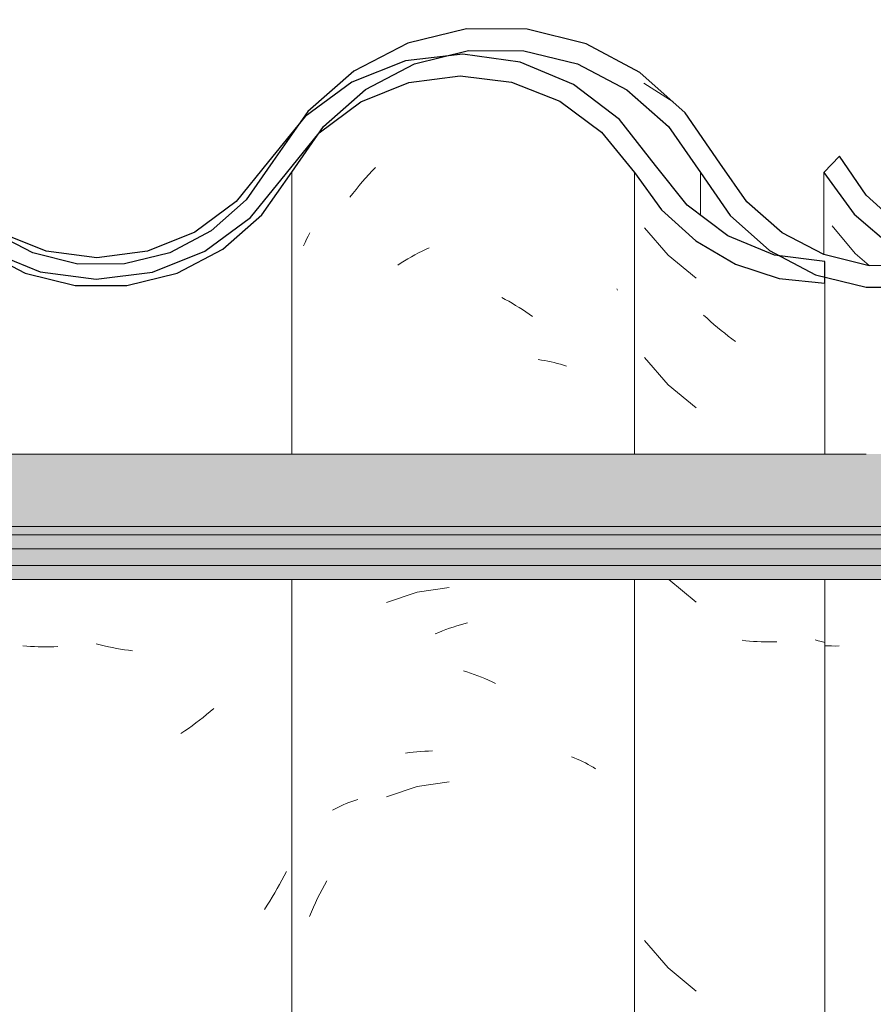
# Model space of a CAD drawing. Header units: metres. Extents: x -28.2 to -1.6, y -1.6 to 5.9.
# Tile 73 of 88: x -15.518 to -15.319, y 3.679 to 3.908. Entities that reach past the tile are written whole.
import ezdxf

# ---------------------------------------------------------------- set-up
doc = ezdxf.new("R2010")
doc.units = ezdxf.units.M
doc.layers.add('A-GLAZ-CWMG', color=7, linetype='Continuous', lineweight=5)
doc.layers.add('A-ROOF', color=7, linetype='Continuous', lineweight=5)
pattern_1 = [(50, (-14.575, 2.812), (0.364365, -0.031877), [0.0381, -0.4191]), (355, (-14.575, 2.812), (-0.070485, 0.382117), [0.03048, -0.33528]), (100.451, (-14.545, 2.81), (0.293886, 0.35023), [0.03238, -0.35618]), (46.184, (-14.575, 2.914), (0.54216, -0.084084), [0.05715, -0.62865]), (96.636, (-14.53, 2.907), (0.474805, 0.49485), [0.04857, -0.53427]), (351.184, (-14.575, 2.914), (0.47481, 0.49485), [0.04572, -0.50292]), (21, (-14.524, 2.888), (0.303226, -0.204528), [0.0381, -0.4191]), (326, (-14.524, 2.888), (0.123607, 0.36838), [0.03048, -0.33528]), (71.451, (-14.499, 2.871), (0.426833, 0.16384), [0.03238, -0.35618]), (37.5, (-14.575, 2.812), (0.0061807, 0.169108), [0.01676, -0.31445, 0.01676, -0.3236, -0.33655]), (37.5, (-14.575, 2.812), (0.0061807, 0.169108), [-0.67158, 0.01676, -0.31979]), (7.5, (-14.575, 2.812), (0.133641, 0.200358), [0.01676, -0.17729, 0.01676, -0.30683, -0.12827]), (7.5, (-14.575, 2.812), (0.133641, 0.200358), [-0.51765, 0.01676, -0.11151]), (327.5, (-14.688, 2.812), (0.2711816, -0.0114606), [0.01676, -0.11024, 0.01676, -0.37948, -0.52578]), (327.5, (-14.688, 2.812), (0.2711816, -0.0114606), [-0.52324, 0.01676, -0.50902]), (317.5, (-14.739, 2.812), (0.296258, 0.05085), [0.01676, -0.14834, 0.01676, -0.24638, -0.37338]), (317.5, (-14.739, 2.812), (0.296258, 0.05085), [-0.42824, 0.01676, -0.35662])]

# ---------------------------------------------------------------- blocks, each defined once
blk = doc.blocks.new('FP_79-CASA 4')
at = {"layer": 'A-GLAZ-CWMG', "color": 9, "true_color": 0xc0c0c0}
for p, q in [((-16.41189, 3.86055), (-16.40652, 3.85408)), ((-16.40652, 3.85408), (-16.40326, 3.85126))]:
    blk.add_line(p, q, dxfattribs=at)
blk = doc.blocks.new('Rectangular Mullion - Telha Fibrocimento - Ondulada-1908998-CASA 4')
at = {"layer": 'A-GLAZ-CWMG', "true_color": 0x808080}
h = blk.add_hatch(dxfattribs=at)
h.set_pattern_fill('FP_4', color=8, style=0, pattern_type=2)
h.set_pattern_definition(pattern_1)
h.paths.add_polyline_path([(-15.64976, 3.84479), (-15.63777, 3.8476), (-15.6268, 3.85325), (-15.6175, 3.86139), (-15.60349, 3.88151), (-15.59446, 3.88956), (-15.58383, 3.89525), (-15.57189, 3.89828), (-15.55888, 3.89817), (-15.54622, 3.89472), (-15.53761, 3.89044), (-15.52835, 3.88268), (-15.51284, 3.86263), (-15.50226, 3.85474), (-15.4887, 3.8496), (-15.47504, 3.84832), (-15.47004, 3.84896), (-15.47004, 3.85399), (-15.47701, 3.85312), (-15.49005, 3.85517), (-15.50004, 3.8593), (-15.50932, 3.86618), (-15.52835, 3.88917), (-15.53459, 3.89446), (-15.54841, 3.90088), (-15.56015, 3.90338), (-15.57218, 3.90331), (-15.58454, 3.90035), (-15.59617, 3.89446), (-15.60615, 3.88602), (-15.6175, 3.86993), (-15.61994, 3.86612), (-15.62911, 3.85783), (-15.63783, 3.85294), (-15.64976, 3.84995), (-15.65929, 3.84966), (-15.67009, 3.852), (-15.68002, 3.85688), (-15.68851, 3.86402), (-15.69508, 3.873), (-15.70307, 3.88597), (-15.71397, 3.89657), (-15.72826, 3.90446), (-15.74362, 3.90826), (-15.75724, 3.90846), (-15.77153, 3.90514), (-15.78499, 3.89818), (-15.79635, 3.88808), (-15.81108, 3.86642), (-15.81921, 3.85911), (-15.82883, 3.85398), (-15.83938, 3.8513), (-15.85094, 3.85141), (-15.86272, 3.8548), (-15.87051, 3.85886), (-15.87871, 3.86609), (-15.89303, 3.88678), (-15.90361, 3.8962), (-15.91807, 3.90331), (-15.93058, 3.90625), (-15.94388, 3.9063), (-15.95785, 3.90284), (-15.97013, 3.89645), (-15.98078, 3.88711), (-15.98893, 3.87548), (-15.98561, 3.87301), (-15.9947, 3.86206), (-16.00499, 3.8551), (-16.00637, 3.85771), (-16.01122, 3.85463), (-16.01292, 3.85426), (-16.01217, 3.85165), (-16.0187, 3.84951), (-16.03001, 3.84808), (-16.0349, 3.84871), (-16.03437, 3.84662), (-16.02289, 3.84663), (-16.01122, 3.84951), (-16.00055, 3.8551), (-15.9915, 3.86308), (-15.97714, 3.88364), (-15.96742, 3.8922), (-15.95598, 3.89818), (-15.94346, 3.90126), (-15.92978, 3.90106), (-15.9161, 3.89713), (-15.90663, 3.89216), (-15.89668, 3.88325), (-15.88132, 3.86176), (-15.87347, 3.85479), (-15.86057, 3.8486), (-15.85026, 3.84624), (-15.83882, 3.84628), (-15.82705, 3.84925), (-15.81634, 3.85498), (-15.80729, 3.86313), (-15.79272, 3.8846), (-15.78253, 3.89375), (-15.77047, 3.90015), (-15.75679, 3.90342), (-15.74168, 3.90289), (-15.73041, 3.90003), (-15.71839, 3.89356), (-15.70825, 3.88435), (-15.69383, 3.86257), (-15.68477, 3.85414), (-15.67397, 3.84816), (-15.66207, 3.84498), (-15.65174, 3.84482)])
h.paths.add_polyline_path([(-16.0349, 3.84662), (-16.0349, 3.84871), (-16.03902, 3.84978), (-16.04234, 3.85233), (-16.04305, 3.84978), (-16.05672, 3.85583), (-16.06584, 3.86262), (-16.05526, 3.85402), (-16.04657, 3.84949), (-16.04305, 3.84862)])
h.paths.add_polyline_path([(-16.17445, 3.8633), (-16.17521, 3.86397), (-16.17409, 3.86502)])
h.paths.add_polyline_path([(-16.2139, 3.84695), (-16.20576, 3.84697), (-16.19413, 3.84984), (-16.1835, 3.85538), (-16.17445, 3.8633), (-16.17261, 3.86663), (-16.16819, 3.87351), (-16.16749, 3.87314), (-16.16632, 3.8748), (-16.16684, 3.87561), (-16.16058, 3.88408), (-16.16008, 3.88363), (-16.14917, 3.8927), (-16.13683, 3.89848), (-16.12669, 3.90094), (-16.11247, 3.90109), (-16.11188, 3.90338), (-16.09922, 3.90035), (-16.0883, 3.89482), (-16.09024, 3.89192), (-16.0898, 3.89153), (-16.08275, 3.88533), (-16.08524, 3.89002), (-16.07998, 3.88802), (-16.07773, 3.88611), (-16.08062, 3.88346), (-16.07325, 3.87295), (-16.06946, 3.87502), (-16.06717, 3.87295), (-16.07692, 3.88685), (-16.08759, 3.89619), (-16.10156, 3.90302), (-16.11394, 3.90594), (-16.12732, 3.90596), (-16.14088, 3.90265), (-16.15328, 3.89619), (-16.16383, 3.88697), (-16.1798, 3.86524), (-16.18743, 3.85897), (-16.19598, 3.85454), (-16.20646, 3.85198), (-16.21772, 3.85209), (-16.22936, 3.85539), (-16.22298, 3.85198), (-16.21253, 3.84926), (-16.21389, 3.84697)])
h.paths.add_polyline_path([(-16.3648, 3.84723), (-16.36362, 3.84723), (-16.35204, 3.85003), (-16.34049, 3.85627), (-16.33236, 3.86325), (-16.31988, 3.88065), (-16.3128, 3.88684), (-16.30222, 3.89172), (-16.29539, 3.8934), (-16.28545, 3.89325), (-16.27577, 3.89056), (-16.26861, 3.88684), (-16.26125, 3.88025), (-16.2491, 3.86313), (-16.24002, 3.85526), (-16.23897, 3.85526), (-16.23963, 3.85587), (-16.23777, 3.85965), (-16.24683, 3.86257), (-16.24249, 3.86402), (-16.24683, 3.86852), (-16.25, 3.87298), (-16.25361, 3.87295), (-16.2622, 3.88521), (-16.27139, 3.89356), (-16.27788, 3.89657), (-16.28603, 3.89842), (-16.29668, 3.89824), (-16.30619, 3.89592), (-16.31555, 3.89106), (-16.32351, 3.88412), (-16.33609, 3.86661), (-16.34572, 3.85887), (-16.35418, 3.85462), (-16.3648, 3.85218), (-16.37456, 3.85218), (-16.38192, 3.84878), (-16.37552, 3.84723), (-16.36927, 3.84723)])
h.paths.add_polyline_path([(-16.38005, 3.84925), (-16.38083, 3.8513), (-16.38472, 3.85003), (-16.38183, 3.84954)])
h.paths.add_polyline_path([(-16.38709, 3.85003), (-16.38623, 3.85286), (-16.38192, 3.85398), (-16.38709, 3.85557), (-16.39765, 3.86193), (-16.40396, 3.86763), (-16.41014, 3.87669), (-16.41382, 3.87295), (-16.40678, 3.86325), (-16.39584, 3.85451), (-16.39182, 3.85245)])
h.paths.add_polyline_path([(-16.03441, 3.85054), (-16.03437, 3.85166), (-16.03799, 3.85255), (-16.0349, 3.85081)])
h.paths.add_polyline_path([(-16.06604, 3.86328), (-16.06259, 3.86641), (-16.06806, 3.86977), (-16.0663, 3.86411)])
at = {"layer": 'A-GLAZ-CWMG', "lineweight": 25}
blk.add_line((-16.41014, 3.87669), (-16.41382, 3.87295), dxfattribs=at)
at = {"layer": 'A-GLAZ-CWMG'}
blk.add_line((-16.41382, 3.85382), (-16.41382, 3.87295), dxfattribs=at)
at = {"layer": 'A-GLAZ-CWMG', "lineweight": 25, "flags": 128}
for points in [[(-16.32964, 3.87548), (-16.33609, 3.86661), (-16.34443, 3.85952), (-16.35418, 3.85462), (-16.3648, 3.85218), (-16.37569, 3.85235), (-16.38623, 3.8551), (-16.39584, 3.86029), (-16.40396, 3.86763), (-16.41014, 3.87669)], [(-16.41382, 3.87295), (-16.40678, 3.86325), (-16.3977, 3.85546), (-16.38709, 3.85003), (-16.37552, 3.84723), (-16.36362, 3.84723), (-16.35204, 3.85003), (-16.34143, 3.85546), (-16.33236, 3.86325), (-16.32532, 3.87295)]]:
    blk.add_lwpolyline(points, dxfattribs=at)
at = {"layer": 'A-GLAZ-CWMG'}
blk.add_blockref('FP_79-CASA 4', (0, 0), dxfattribs=at)
blk = doc.blocks.new('FP_86-CASA 4')
at = {"layer": 'A-GLAZ-CWMG', "color": 9, "true_color": 0xc0c0c0}
for p, q in [((-16.52039, 3.87159), (-16.51963, 3.87244)), ((-16.51963, 3.87244), (-16.51886, 3.87327)), ((-16.51886, 3.87327), (-16.51808, 3.87408)), ((-16.52188, 3.86986), (-16.52114, 3.87073)), ((-16.52114, 3.87073), (-16.52039, 3.87159)), ((-16.52402, 3.86716), (-16.52332, 3.86807)), ((-16.52332, 3.86807), (-16.5226, 3.86898)), ((-16.5226, 3.86898), (-16.52188, 3.86986)), ((-16.51106, 3.73786), (-16.51019, 3.73799)), ((-16.51019, 3.73799), (-16.50932, 3.7381)), ((-16.50932, 3.7381), (-16.50843, 3.73819)), ((-16.50843, 3.73819), (-16.50754, 3.73826)), ((-16.50754, 3.73826), (-16.50664, 3.73832)), ((-16.50664, 3.73832), (-16.50574, 3.73836)), ((-16.50574, 3.73836), (-16.50483, 3.73838)), ((-16.52997, 3.70719), (-16.52941, 3.7082)), ((-16.53155, 3.70412), (-16.53103, 3.70515)), ((-16.53103, 3.70515), (-16.53051, 3.70618)), ((-16.53051, 3.70618), (-16.52997, 3.70719)), ((-16.53252, 3.70203), (-16.53204, 3.70308)), ((-16.53204, 3.70308), (-16.53155, 3.70412)), ((-16.53344, 3.6999), (-16.53299, 3.70096)), ((-16.53299, 3.70096), (-16.53252, 3.70203))]:
    blk.add_line(p, q, dxfattribs=at)
blk = doc.blocks.new('FP_87-CASA 4')
at = {"layer": 'A-GLAZ-CWMG', "color": 9, "true_color": 0xc0c0c0}
for p, q in [((-16.5992, 3.76278), (-16.60009, 3.76286)), ((-16.59831, 3.76271), (-16.5992, 3.76278)), ((-16.59742, 3.76266), (-16.59831, 3.76271)), ((-16.59652, 3.76262), (-16.59742, 3.76266)), ((-16.59561, 3.7626), (-16.59652, 3.76262)), ((-16.5947, 3.7626), (-16.59561, 3.7626)), ((-16.59379, 3.76261), (-16.5947, 3.7626)), ((-16.59287, 3.76264), (-16.59379, 3.76261)), ((-16.59195, 3.76269), (-16.59287, 3.76264)), ((-16.58209, 3.76308), (-16.58303, 3.76333)), ((-16.58115, 3.76285), (-16.58209, 3.76308)), ((-16.58021, 3.76263), (-16.58115, 3.76285)), ((-16.57927, 3.76243), (-16.58021, 3.76263)), ((-16.57833, 3.76225), (-16.57927, 3.76243)), ((-16.57739, 3.76208), (-16.57833, 3.76225)), ((-16.57645, 3.76194), (-16.57739, 3.76208)), ((-16.57552, 3.76181), (-16.57645, 3.76194)), ((-16.57458, 3.76169), (-16.57552, 3.76181)), ((-16.55735, 3.74689), (-16.55818, 3.7462)), ((-16.55653, 3.74758), (-16.55735, 3.74689)), ((-16.55571, 3.74829), (-16.55653, 3.74758)), ((-16.56071, 3.74425), (-16.56157, 3.74364)), ((-16.55986, 3.74489), (-16.56071, 3.74425)), ((-16.55902, 3.74554), (-16.55986, 3.74489)), ((-16.55818, 3.7462), (-16.55902, 3.74554)), ((-16.56244, 3.74303), (-16.56332, 3.74244)), ((-16.56157, 3.74364), (-16.56244, 3.74303)), ((-16.53881, 3.71039), (-16.53932, 3.70937)), ((-16.53984, 3.70836), (-16.54038, 3.70736)), ((-16.53932, 3.70937), (-16.53984, 3.70836)), ((-16.5415, 3.70538), (-16.54209, 3.70441)), ((-16.54094, 3.70636), (-16.5415, 3.70538)), ((-16.54038, 3.70736), (-16.54094, 3.70636)), ((-16.54268, 3.70344), (-16.54329, 3.70249)), ((-16.54209, 3.70441), (-16.54268, 3.70344)), ((-16.54329, 3.70249), (-16.54391, 3.70155))]:
    blk.add_line(p, q, dxfattribs=at)
blk = doc.blocks.new('FP_98-CASA 4')
at = {"layer": 'A-GLAZ-CWMG', "color": 9, "true_color": 0xc0c0c0}
for p, q in [((-16.41292, 3.76282), (-16.41357, 3.76285)), ((-16.41202, 3.7628), (-16.41292, 3.76282)), ((-16.41111, 3.76279), (-16.41202, 3.7628)), ((-16.4102, 3.7628), (-16.41111, 3.76279))]:
    blk.add_line(p, q, dxfattribs=at)
blk = doc.blocks.new('Rectangular Mullion - Telha Fibrocimento - Ondulada-V85-CASA 4')
at = {"layer": 'A-GLAZ-CWMG', "true_color": 0x808080}
h = blk.add_hatch(dxfattribs=at)
h.set_pattern_fill('FP_4', color=8, style=0, pattern_type=2)
h.set_pattern_definition(pattern_1)
h.paths.add_polyline_path([(-16.38005, 3.84925), (-16.38602, 3.85024), (-16.38083, 3.8513), (-16.38035, 3.85003)])
h.paths.add_polyline_path([(-16.20276, 3.84479), (-16.19077, 3.8476), (-16.1798, 3.85325), (-16.1705, 3.86139), (-16.15649, 3.88151), (-16.14746, 3.88956), (-16.13683, 3.89525), (-16.12489, 3.89828), (-16.1109, 3.89795), (-16.09922, 3.89472), (-16.09024, 3.89013), (-16.08062, 3.88171), (-16.06584, 3.86263), (-16.05526, 3.85474), (-16.04305, 3.84978), (-16.04234, 3.85233), (-16.03819, 3.84914), (-16.02991, 3.84809), (-16.01696, 3.84973), (-16.01201, 3.85172), (-16.01292, 3.85426), (-16.01221, 3.85464), (-16.00637, 3.85771), (-16.00474, 3.85464), (-15.99364, 3.86308), (-15.98528, 3.87341), (-15.98893, 3.87548), (-15.98585, 3.88056), (-15.9975, 3.86618), (-16.00709, 3.85907), (-16.01812, 3.85462), (-16.03026, 3.85315), (-16.04305, 3.85517), (-16.05273, 3.85907), (-16.06259, 3.86652), (-16.06966, 3.87491), (-16.07351, 3.87332), (-16.08062, 3.88346), (-16.07773, 3.88611), (-16.08135, 3.88854), (-16.08524, 3.89002), (-16.08275, 3.88533), (-16.09024, 3.89192), (-16.0883, 3.89482), (-16.10156, 3.90091), (-16.11188, 3.90338), (-16.11315, 3.90072), (-16.11394, 3.90091), (-16.1268, 3.90091), (-16.13908, 3.89793), (-16.15042, 3.89205), (-16.16008, 3.88363), (-16.16091, 3.88363), (-16.16689, 3.87543), (-16.16632, 3.8748), (-16.16749, 3.87314), (-16.16843, 3.87314), (-16.17663, 3.86139), (-16.1835, 3.85538), (-16.19413, 3.84984), (-16.20702, 3.84697), (-16.21389, 3.84697), (-16.21164, 3.84966), (-16.21229, 3.84966), (-16.22309, 3.852), (-16.23302, 3.85688), (-16.24151, 3.86402), (-16.2491, 3.87466), (-16.25607, 3.88597), (-16.26697, 3.89657), (-16.28011, 3.90414), (-16.29662, 3.90826), (-16.31024, 3.90846), (-16.32453, 3.90514), (-16.33799, 3.89818), (-16.34935, 3.88808), (-16.36408, 3.86642), (-16.37221, 3.85911), (-16.38183, 3.85398), (-16.3867, 3.85235), (-16.38709, 3.85003), (-16.39051, 3.85178), (-16.39238, 3.8513), (-16.40394, 3.85141), (-16.41384, 3.85382), (-16.42351, 3.85886), (-16.43171, 3.86609), (-16.44603, 3.88678), (-16.45661, 3.8962), (-16.47107, 3.90331), (-16.48358, 3.90625), (-16.49688, 3.9063), (-16.51059, 3.90297), (-16.52313, 3.89645), (-16.53378, 3.88711), (-16.54193, 3.87548), (-16.53861, 3.87301), (-16.5477, 3.86206), (-16.55799, 3.8551), (-16.55937, 3.85771), (-16.56422, 3.85463), (-16.56592, 3.85426), (-16.56517, 3.85165), (-16.5717, 3.84951), (-16.58301, 3.84808), (-16.59202, 3.84978), (-16.59534, 3.85233), (-16.59605, 3.84978), (-16.60972, 3.85583), (-16.61884, 3.86262), (-16.60826, 3.85402), (-16.59957, 3.84949), (-16.58727, 3.84662), (-16.57589, 3.84663), (-16.56422, 3.84951), (-16.55355, 3.8551), (-16.5445, 3.86308), (-16.53014, 3.88364), (-16.52042, 3.8922), (-16.50898, 3.89818), (-16.49646, 3.90126), (-16.48278, 3.90106), (-16.4691, 3.89713), (-16.45963, 3.89216), (-16.44968, 3.88325), (-16.43434, 3.86178), (-16.42647, 3.85479), (-16.41357, 3.8486), (-16.40326, 3.84624), (-16.39182, 3.84628), (-16.3786, 3.85003), (-16.36934, 3.85498), (-16.36029, 3.86313), (-16.34572, 3.8846), (-16.33553, 3.89375), (-16.32347, 3.90015), (-16.30979, 3.90342), (-16.29468, 3.90289), (-16.28341, 3.90003), (-16.27139, 3.89356), (-16.26125, 3.88435), (-16.25361, 3.87295), (-16.24997, 3.87295), (-16.24548, 3.86663), (-16.24225, 3.86381), (-16.24662, 3.86237), (-16.23731, 3.85951), (-16.23963, 3.85587), (-16.23598, 3.85315), (-16.22569, 3.84782), (-16.21507, 3.84498), (-16.20573, 3.84484)])
h.paths.add_polyline_path([(-16.72745, 3.8633), (-16.72821, 3.86397), (-16.72709, 3.86502)])
h.paths.add_polyline_path([(-16.7669, 3.84695), (-16.75876, 3.84697), (-16.74713, 3.84984), (-16.7365, 3.85538), (-16.72745, 3.8633), (-16.72561, 3.86663), (-16.72119, 3.87351), (-16.72049, 3.87314), (-16.71932, 3.8748), (-16.71984, 3.87561), (-16.71358, 3.88408), (-16.71308, 3.88363), (-16.70342, 3.89205), (-16.68983, 3.89848), (-16.67969, 3.90094), (-16.66547, 3.90109), (-16.66488, 3.90338), (-16.65222, 3.90035), (-16.6413, 3.89482), (-16.64324, 3.89192), (-16.6428, 3.89153), (-16.63575, 3.88533), (-16.63824, 3.89002), (-16.63298, 3.88802), (-16.63073, 3.88611), (-16.63362, 3.88346), (-16.62625, 3.87295), (-16.62246, 3.87502), (-16.62017, 3.87295), (-16.62992, 3.88685), (-16.64059, 3.89619), (-16.65456, 3.90302), (-16.66694, 3.90594), (-16.68032, 3.90596), (-16.69388, 3.90265), (-16.70628, 3.89619), (-16.71683, 3.88697), (-16.7328, 3.86524), (-16.73938, 3.85951), (-16.74898, 3.85454), (-16.76139, 3.85198), (-16.77072, 3.85209), (-16.78236, 3.85539), (-16.77598, 3.85198), (-16.76553, 3.84926), (-16.76689, 3.84697)])
h.paths.add_polyline_path([(-15.86057, 3.84716), (-15.86057, 3.8486), (-15.86272, 3.84913), (-15.87378, 3.85436), (-15.88316, 3.85819), (-15.8926, 3.86529), (-15.9083, 3.88523), (-15.91958, 3.89365), (-15.93341, 3.89888), (-15.94535, 3.90039), (-15.94858, 3.9), (-15.95806, 3.89709), (-15.96909, 3.89073), (-15.97713, 3.88295), (-15.9674, 3.8898), (-15.95593, 3.89406), (-15.94346, 3.8952), (-15.93142, 3.89314), (-15.92222, 3.88947), (-15.91248, 3.88232), (-15.8993, 3.86529), (-15.89668, 3.86255), (-15.8895, 3.85638), (-15.88132, 3.85161), (-15.87118, 3.84829), (-15.86084, 3.84719)])
h.paths.add_polyline_path([(-16.92227, 3.84723), (-16.91444, 3.84776), (-16.90504, 3.85003), (-16.89443, 3.85546), (-16.88536, 3.86325), (-16.87288, 3.88065), (-16.8658, 3.88684), (-16.85748, 3.89117), (-16.84839, 3.8934), (-16.83792, 3.89312), (-16.82877, 3.89056), (-16.82161, 3.88684), (-16.81425, 3.88025), (-16.8021, 3.86313), (-16.79302, 3.85526), (-16.79197, 3.85526), (-16.79263, 3.85587), (-16.79077, 3.85965), (-16.79965, 3.86261), (-16.79549, 3.86402), (-16.79983, 3.86852), (-16.803, 3.87298), (-16.80661, 3.87295), (-16.8152, 3.88521), (-16.82439, 3.89356), (-16.83088, 3.89657), (-16.83903, 3.89842), (-16.84968, 3.89824), (-16.85919, 3.89592), (-16.86855, 3.89106), (-16.87651, 3.88412), (-16.88909, 3.86661), (-16.89872, 3.85887), (-16.90718, 3.85462), (-16.9178, 3.85218), (-16.92756, 3.85218), (-16.93492, 3.84878), (-16.92852, 3.84723), (-16.92234, 3.84723)])
h.paths.add_polyline_path([(-16.93305, 3.84925), (-16.93383, 3.8513), (-16.93772, 3.85003), (-16.93483, 3.84954)])
h.paths.add_polyline_path([(-16.94009, 3.85003), (-16.93923, 3.85286), (-16.93492, 3.85398), (-16.94009, 3.85557), (-16.95065, 3.86193), (-16.95696, 3.86763), (-16.96314, 3.87669), (-16.96682, 3.87295), (-16.95978, 3.86325), (-16.94884, 3.85451), (-16.94482, 3.85245)])
h.paths.add_polyline_path([(-16.58741, 3.85054), (-16.58727, 3.85163), (-16.59099, 3.85255), (-16.5879, 3.85081)])
h.paths.add_polyline_path([(-16.03441, 3.85054), (-16.03799, 3.85255), (-16.03427, 3.85163), (-16.03437, 3.85078)])
h.paths.add_polyline_path([(-16.06604, 3.86328), (-16.06806, 3.86977), (-16.06285, 3.86618), (-16.06584, 3.86346)])
h.paths.add_polyline_path([(-16.61904, 3.86328), (-16.61559, 3.86641), (-16.62106, 3.86977), (-16.6193, 3.86411)])
h.paths.add_polyline_path([(-16.17445, 3.8633), (-16.17445, 3.86468), (-16.17521, 3.86397)])
at = {"layer": 'A-GLAZ-CWMG'}
for p, q in [((-16.53757, 3.80742), (-16.53757, 3.87301)), ((-16.4425, 3.87295), (-16.4425, 3.86296)), ((-16.53757, 3.54319), (-16.53757, 3.77825))]:
    blk.add_line(p, q, dxfattribs=at)
at = {"layer": 'A-GLAZ-CWMG', "lineweight": 25, "flags": 128}
for points in [[(-16.43797, 3.87509), (-16.44603, 3.88678), (-16.45661, 3.8962), (-16.4691, 3.90281), (-16.48278, 3.90625), (-16.49688, 3.9063), (-16.51059, 3.90297), (-16.52313, 3.89645), (-16.53378, 3.88711), (-16.54193, 3.87548)], [(-16.53757, 3.87301), (-16.53014, 3.88364), (-16.52042, 3.8922), (-16.50898, 3.89818), (-16.49646, 3.90126), (-16.48358, 3.90125), (-16.47107, 3.89816), (-16.45963, 3.89216), (-16.44993, 3.88359), (-16.4425, 3.87295)], [(-16.54193, 3.87548), (-16.54816, 3.86653), (-16.55631, 3.85932), (-16.56592, 3.85426), (-16.57644, 3.85165), (-16.58727, 3.85163), (-16.59779, 3.85421), (-16.60742, 3.85923), (-16.61559, 3.86641), (-16.62185, 3.87535)], [(-16.35791, 3.87548), (-16.36408, 3.86642), (-16.37221, 3.85911), (-16.38183, 3.85398), (-16.39238, 3.8513), (-16.40326, 3.85125), (-16.41384, 3.85382), (-16.42351, 3.85886), (-16.43171, 3.86609), (-16.43797, 3.87509)], [(-16.61889, 3.86257), (-16.61024, 3.85506), (-16.59957, 3.84949), (-16.5879, 3.84662), (-16.57589, 3.84663), (-16.56422, 3.84951), (-16.55355, 3.8551), (-16.5445, 3.86308), (-16.53757, 3.87301)], [(-16.4425, 3.87295), (-16.43558, 3.86288), (-16.42647, 3.85479), (-16.41572, 3.84913), (-16.40394, 3.84624), (-16.39182, 3.84628), (-16.38005, 3.84925), (-16.36934, 3.85498), (-16.36029, 3.86313), (-16.35343, 3.87324)]]:
    blk.add_lwpolyline(points, dxfattribs=at)
at = {"layer": 'A-GLAZ-CWMG'}
for name in ['FP_86-CASA 4', 'FP_87-CASA 4', 'FP_98-CASA 4']:
    blk.add_blockref(name, (0, 0), dxfattribs=at)
blk = doc.blocks.new('FP_106-CASA 4')
at = {"layer": 'A-GLAZ-CWMG', "color": 9, "true_color": 0xc0c0c0}
for p, q in [((-16.45548, 3.86007), (-16.44998, 3.85371)), ((-16.44998, 3.85371), (-16.4435, 3.84832)), ((-16.44096, 3.83901), (-16.44176, 3.83975)), ((-16.44016, 3.83828), (-16.44096, 3.83901)), ((-16.43935, 3.83757), (-16.44016, 3.83828)), ((-16.43853, 3.83688), (-16.43935, 3.83757)), ((-16.4377, 3.8362), (-16.43853, 3.83688)), ((-16.43686, 3.83553), (-16.4377, 3.8362)), ((-16.43602, 3.83488), (-16.43686, 3.83553)), ((-16.43517, 3.83424), (-16.43602, 3.83488)), ((-16.43431, 3.83362), (-16.43517, 3.83424)), ((-16.45548, 3.82993), (-16.44998, 3.82356)), ((-16.44998, 3.82356), (-16.4435, 3.81818)), ((-16.44986, 3.77825), (-16.4435, 3.77296)), ((-16.43195, 3.76402), (-16.43283, 3.76412)), ((-16.43107, 3.76393), (-16.43195, 3.76402)), ((-16.43018, 3.76386), (-16.43107, 3.76393)), ((-16.42929, 3.76381), (-16.43018, 3.76386)), ((-16.42839, 3.76378), (-16.42929, 3.76381)), ((-16.42748, 3.76376), (-16.42839, 3.76378)), ((-16.42657, 3.76375), (-16.42748, 3.76376)), ((-16.42566, 3.76377), (-16.42657, 3.76375)), ((-16.42474, 3.7638), (-16.42566, 3.76377)), ((-16.41509, 3.76403), (-16.41585, 3.76425)), ((-16.41433, 3.76382), (-16.41509, 3.76403)), ((-16.41357, 3.76362), (-16.41433, 3.76382)), ((-16.45548, 3.69428), (-16.44998, 3.68792)), ((-16.44998, 3.68792), (-16.4435, 3.68253))]:
    blk.add_line(p, q, dxfattribs=at)
blk = doc.blocks.new('FP_107-CASA 4')
at = {"layer": 'A-GLAZ-CWMG', "color": 9, "true_color": 0xc0c0c0}
for p, q in [((-16.53371, 3.85812), (-16.53333, 3.85885)), ((-16.53482, 3.85589), (-16.53446, 3.85664)), ((-16.53446, 3.85664), (-16.53409, 3.85738)), ((-16.53409, 3.85738), (-16.53371, 3.85812)), ((-16.5089, 3.85378), (-16.50808, 3.85422)), ((-16.50808, 3.85422), (-16.50726, 3.85464)), ((-16.50726, 3.85464), (-16.50644, 3.85504)), ((-16.50644, 3.85504), (-16.50561, 3.85543)), ((-16.51291, 3.85137), (-16.51212, 3.85188)), ((-16.51212, 3.85188), (-16.51132, 3.85238)), ((-16.51132, 3.85238), (-16.51052, 3.85286)), ((-16.51052, 3.85286), (-16.50971, 3.85333)), ((-16.50971, 3.85333), (-16.5089, 3.85378)), ((-16.46194, 3.84589), (-16.46178, 3.84556)), ((-16.48873, 3.84384), (-16.48792, 3.84341)), ((-16.48792, 3.84341), (-16.4871, 3.84296)), ((-16.4871, 3.84296), (-16.48629, 3.8425)), ((-16.48629, 3.8425), (-16.48549, 3.84202)), ((-16.48549, 3.84202), (-16.48469, 3.84153)), ((-16.48469, 3.84153), (-16.48389, 3.84102)), ((-16.48389, 3.84102), (-16.4831, 3.8405)), ((-16.4831, 3.8405), (-16.48232, 3.83996)), ((-16.48232, 3.83996), (-16.48154, 3.83941)), ((-16.48024, 3.82942), (-16.47948, 3.82931)), ((-16.47948, 3.82931), (-16.47872, 3.82918)), ((-16.47872, 3.82918), (-16.47798, 3.82904)), ((-16.47798, 3.82904), (-16.47724, 3.82888)), ((-16.47724, 3.82888), (-16.47651, 3.82871)), ((-16.47651, 3.82871), (-16.47579, 3.82852)), ((-16.47579, 3.82852), (-16.47507, 3.82832)), ((-16.47507, 3.82832), (-16.47437, 3.82811)), ((-16.47437, 3.82811), (-16.47367, 3.82788)), ((-16.50093, 3.77644), (-16.5084, 3.77533)), ((-16.5084, 3.77533), (-16.51555, 3.77295)), ((-16.5017, 3.76662), (-16.50086, 3.76691)), ((-16.50086, 3.76691), (-16.50002, 3.7672)), ((-16.50002, 3.7672), (-16.49918, 3.76746)), ((-16.49918, 3.76746), (-16.49834, 3.76771)), ((-16.49834, 3.76771), (-16.4975, 3.76794)), ((-16.4975, 3.76794), (-16.49666, 3.76816)), ((-16.5042, 3.76563), (-16.50337, 3.76597)), ((-16.50337, 3.76597), (-16.50253, 3.7663)), ((-16.50253, 3.7663), (-16.5017, 3.76662)), ((-16.49764, 3.75702), (-16.4968, 3.75676)), ((-16.4968, 3.75676), (-16.49596, 3.75648)), ((-16.49596, 3.75648), (-16.49512, 3.75619)), ((-16.49512, 3.75619), (-16.49429, 3.75588)), ((-16.49429, 3.75588), (-16.49345, 3.75556)), ((-16.49345, 3.75556), (-16.49262, 3.75522)), ((-16.49262, 3.75522), (-16.49179, 3.75487)), ((-16.49179, 3.75487), (-16.49096, 3.75449)), ((-16.49096, 3.75449), (-16.49013, 3.75411)), ((-16.47251, 3.73704), (-16.47185, 3.73677)), ((-16.47185, 3.73677), (-16.47119, 3.7365)), ((-16.47119, 3.7365), (-16.47054, 3.73621)), ((-16.47054, 3.73621), (-16.4699, 3.73591)), ((-16.4699, 3.73591), (-16.46927, 3.7356)), ((-16.46927, 3.7356), (-16.46865, 3.73527)), ((-16.46865, 3.73527), (-16.46805, 3.73494)), ((-16.46805, 3.73494), (-16.46745, 3.73459)), ((-16.46745, 3.73459), (-16.46687, 3.73423)), ((-16.50093, 3.73123), (-16.5084, 3.73012)), ((-16.5084, 3.73012), (-16.51555, 3.72774)), ((-16.52621, 3.72556), (-16.52557, 3.72585)), ((-16.52557, 3.72585), (-16.52491, 3.72613)), ((-16.52491, 3.72613), (-16.52424, 3.72639)), ((-16.52424, 3.72639), (-16.52357, 3.72665)), ((-16.52357, 3.72665), (-16.52288, 3.72689)), ((-16.52288, 3.72689), (-16.52219, 3.72712)), ((-16.52808, 3.72461), (-16.52747, 3.72493)), ((-16.52747, 3.72493), (-16.52685, 3.72525)), ((-16.52685, 3.72525), (-16.52621, 3.72556))]:
    blk.add_line(p, q, dxfattribs=at)
blk = doc.blocks.new('Rectangular Mullion - Telha Fibrocimento - Ondulada-V99-CASA 4')
at = {"layer": 'A-GLAZ-CWMG', "true_color": 0x808080}
h = blk.add_hatch(dxfattribs=at)
h.set_pattern_fill('FP_4', color=8, style=0, pattern_type=2)
h.set_pattern_definition(pattern_1)
h.paths.add_polyline_path([(-16.93305, 3.84925), (-16.93902, 3.85024), (-16.93383, 3.8513), (-16.93335, 3.85003)])
h.paths.add_polyline_path([(-16.75576, 3.84479), (-16.74377, 3.8476), (-16.7328, 3.85325), (-16.72312, 3.86192), (-16.70949, 3.88151), (-16.70046, 3.88956), (-16.68983, 3.89525), (-16.67789, 3.89828), (-16.66488, 3.89817), (-16.65222, 3.89472), (-16.64324, 3.89013), (-16.63362, 3.88171), (-16.61884, 3.86263), (-16.60826, 3.85474), (-16.59605, 3.84978), (-16.59534, 3.85233), (-16.59119, 3.84914), (-16.58291, 3.84809), (-16.56996, 3.84973), (-16.56501, 3.85172), (-16.56592, 3.85426), (-16.56521, 3.85464), (-16.55937, 3.85771), (-16.55774, 3.85464), (-16.54664, 3.86308), (-16.53828, 3.87341), (-16.54193, 3.87548), (-16.53885, 3.88056), (-16.5505, 3.86618), (-16.56009, 3.85907), (-16.57112, 3.85462), (-16.58326, 3.85315), (-16.59605, 3.85517), (-16.60573, 3.85907), (-16.61559, 3.86652), (-16.62266, 3.87491), (-16.62651, 3.87332), (-16.63362, 3.88346), (-16.63073, 3.88611), (-16.63435, 3.88854), (-16.63824, 3.89002), (-16.63575, 3.88533), (-16.64324, 3.89192), (-16.6413, 3.89482), (-16.65456, 3.90091), (-16.66488, 3.90338), (-16.66615, 3.90072), (-16.66694, 3.90091), (-16.6798, 3.90091), (-16.69208, 3.89793), (-16.70342, 3.89205), (-16.71308, 3.88363), (-16.71391, 3.88363), (-16.71989, 3.87543), (-16.71932, 3.8748), (-16.72049, 3.87314), (-16.72143, 3.87314), (-16.72963, 3.86139), (-16.7365, 3.85538), (-16.74713, 3.84984), (-16.76002, 3.84697), (-16.76689, 3.84697), (-16.76464, 3.84966), (-16.76529, 3.84966), (-16.77609, 3.852), (-16.78602, 3.85688), (-16.79451, 3.86402), (-16.8021, 3.87466), (-16.80907, 3.88597), (-16.81997, 3.89657), (-16.83311, 3.90414), (-16.84962, 3.90826), (-16.86324, 3.90846), (-16.87753, 3.90514), (-16.89099, 3.89818), (-16.90235, 3.88808), (-16.91708, 3.86642), (-16.92521, 3.85911), (-16.93483, 3.85398), (-16.9397, 3.85235), (-16.94009, 3.85003), (-16.94351, 3.85178), (-16.94538, 3.8513), (-16.95694, 3.85141), (-16.96872, 3.8548), (-16.97651, 3.85886), (-16.98471, 3.86609), (-16.99903, 3.88678), (-17.00961, 3.8962), (-17.02407, 3.90331), (-17.03658, 3.90625), (-17.04988, 3.9063), (-17.06359, 3.90297), (-17.07613, 3.89645), (-17.08678, 3.88711), (-17.09493, 3.87548), (-17.09161, 3.87301), (-17.1007, 3.86206), (-17.11099, 3.8551), (-17.11237, 3.85771), (-17.11722, 3.85463), (-17.11892, 3.85426), (-17.11817, 3.85165), (-17.1247, 3.84951), (-17.13601, 3.84808), (-17.14502, 3.84978), (-17.14834, 3.85233), (-17.14905, 3.84978), (-17.16272, 3.85583), (-17.17184, 3.86262), (-17.16126, 3.85402), (-17.15257, 3.84949), (-17.14027, 3.84662), (-17.12889, 3.84663), (-17.11722, 3.84951), (-17.10576, 3.8558), (-17.0975, 3.86308), (-17.08314, 3.88364), (-17.07342, 3.8922), (-17.06198, 3.89818), (-17.04946, 3.90126), (-17.03578, 3.90106), (-17.0221, 3.89713), (-17.01263, 3.89216), (-17.00268, 3.88325), (-16.98734, 3.86178), (-16.97947, 3.85479), (-16.96657, 3.8486), (-16.95626, 3.84624), (-16.94482, 3.84628), (-16.9316, 3.85003), (-16.92234, 3.85498), (-16.91329, 3.86313), (-16.89872, 3.8846), (-16.88853, 3.89375), (-16.87618, 3.90022), (-16.86279, 3.90342), (-16.84768, 3.90289), (-16.83641, 3.90003), (-16.82439, 3.89356), (-16.81425, 3.88435), (-16.80661, 3.87295), (-16.80297, 3.87295), (-16.79848, 3.86663), (-16.79525, 3.86381), (-16.79962, 3.86237), (-16.79031, 3.85951), (-16.79263, 3.85587), (-16.78898, 3.85315), (-16.77997, 3.84816), (-16.76807, 3.84498), (-16.75873, 3.84484)])
h.paths.add_polyline_path([(-17.28045, 3.8633), (-17.28121, 3.86397), (-17.28009, 3.86502)])
h.paths.add_polyline_path([(-17.3199, 3.84695), (-17.31176, 3.84697), (-17.30013, 3.84984), (-17.2895, 3.85538), (-17.28045, 3.8633), (-17.27861, 3.86663), (-17.27419, 3.87351), (-17.27349, 3.87314), (-17.27232, 3.8748), (-17.27284, 3.87561), (-17.26658, 3.88408), (-17.26608, 3.88363), (-17.25642, 3.89205), (-17.24283, 3.89848), (-17.23269, 3.90094), (-17.21847, 3.90109), (-17.21788, 3.90338), (-17.20522, 3.90035), (-17.1943, 3.89482), (-17.19624, 3.89192), (-17.1958, 3.89153), (-17.18875, 3.88533), (-17.19124, 3.89002), (-17.18598, 3.88802), (-17.18373, 3.88611), (-17.18662, 3.88346), (-17.17925, 3.87295), (-17.17546, 3.87502), (-17.17317, 3.87295), (-17.18292, 3.88685), (-17.19359, 3.89619), (-17.20756, 3.90302), (-17.22055, 3.90594), (-17.23332, 3.90596), (-17.24688, 3.90265), (-17.25928, 3.89619), (-17.26983, 3.88697), (-17.2858, 3.86524), (-17.29238, 3.85951), (-17.30198, 3.85454), (-17.31246, 3.85198), (-17.32372, 3.85209), (-17.33536, 3.85539), (-17.32898, 3.85198), (-17.31853, 3.84926), (-17.31989, 3.84697)])
h.paths.add_polyline_path([(-16.41357, 3.84716), (-16.41357, 3.8486), (-16.41701, 3.84981), (-16.42648, 3.85423), (-16.43616, 3.85819), (-16.4456, 3.86529), (-16.4613, 3.88523), (-16.47291, 3.89379), (-16.48641, 3.89888), (-16.49835, 3.90039), (-16.50158, 3.9), (-16.51106, 3.89709), (-16.52209, 3.89073), (-16.53013, 3.88295), (-16.5204, 3.8898), (-16.50893, 3.89406), (-16.49646, 3.8952), (-16.48442, 3.89314), (-16.47522, 3.88947), (-16.46548, 3.88232), (-16.4523, 3.86529), (-16.44968, 3.86255), (-16.4425, 3.85638), (-16.43434, 3.85162), (-16.42418, 3.84829), (-16.41384, 3.84719)])
h.paths.add_polyline_path([(-17.47534, 3.84723), (-17.46962, 3.84723), (-17.45804, 3.85003), (-17.44743, 3.85546), (-17.43836, 3.86325), (-17.42588, 3.88065), (-17.4188, 3.88684), (-17.41048, 3.89117), (-17.40139, 3.8934), (-17.39145, 3.89325), (-17.38177, 3.89056), (-17.37361, 3.88596), (-17.36725, 3.88025), (-17.3551, 3.86313), (-17.34602, 3.85526), (-17.34497, 3.85526), (-17.34563, 3.85587), (-17.34377, 3.85965), (-17.35283, 3.86257), (-17.34849, 3.86402), (-17.35283, 3.86852), (-17.356, 3.87298), (-17.35961, 3.87295), (-17.3682, 3.88521), (-17.37739, 3.89356), (-17.38388, 3.89657), (-17.39203, 3.89842), (-17.40268, 3.89824), (-17.41219, 3.89592), (-17.42155, 3.89106), (-17.42951, 3.88412), (-17.44209, 3.86661), (-17.45172, 3.85887), (-17.46018, 3.85462), (-17.4708, 3.85218), (-17.48056, 3.85218), (-17.48792, 3.84878), (-17.48152, 3.84723)])
h.paths.add_polyline_path([(-17.48605, 3.84925), (-17.48683, 3.8513), (-17.49072, 3.85003), (-17.48783, 3.84954)])
h.paths.add_polyline_path([(-17.49309, 3.85003), (-17.49223, 3.85286), (-17.4884, 3.8541), (-17.49309, 3.85557), (-17.50365, 3.86193), (-17.50996, 3.86763), (-17.51614, 3.87669), (-17.51982, 3.87295), (-17.51278, 3.86325), (-17.50184, 3.85451), (-17.49782, 3.85245)])
h.paths.add_polyline_path([(-16.58741, 3.85054), (-16.59099, 3.85255), (-16.58727, 3.85163)])
h.paths.add_polyline_path([(-17.14041, 3.85054), (-17.14027, 3.85163), (-17.14399, 3.85255), (-17.1409, 3.85081)])
h.paths.add_polyline_path([(-17.17204, 3.86328), (-17.16859, 3.86641), (-17.17406, 3.86977), (-17.1723, 3.86411)])
h.paths.add_polyline_path([(-16.61904, 3.86328), (-16.62106, 3.86977), (-16.61585, 3.86618), (-16.61884, 3.86346)])
h.paths.add_polyline_path([(-16.72745, 3.8633), (-16.72745, 3.86468), (-16.72821, 3.86397)])
at = {"layer": 'A-GLAZ-CWMG'}
for p, q in [((-16.45781, 3.80742), (-16.45781, 3.87295)), ((-16.41357, 3.80742), (-16.41357, 3.84716)), ((-16.45781, 3.54319), (-16.45781, 3.77825)), ((-16.41357, 3.54319), (-16.41357, 3.77825))]:
    blk.add_line(p, q, dxfattribs=at)
at = {"layer": 'A-GLAZ-CWMG', "lineweight": 25}
blk.add_line((-16.41357, 3.84716), (-16.41357, 3.85221), dxfattribs=at)
at = {"layer": 'A-GLAZ-CWMG', "lineweight": 25, "flags": 128}
for points in [[(-16.45296, 3.87458), (-16.4613, 3.88523), (-16.47201, 3.89341), (-16.48442, 3.8986), (-16.49773, 3.90046), (-16.51106, 3.89887), (-16.52357, 3.89393), (-16.53445, 3.88596), (-16.54299, 3.87548)], [(-16.5388, 3.87277), (-16.53117, 3.88218), (-16.52146, 3.88937), (-16.51029, 3.89388), (-16.49835, 3.89543), (-16.48641, 3.89393), (-16.47522, 3.88947), (-16.46548, 3.88232), (-16.45781, 3.87295)], [(-16.54299, 3.87548), (-16.5505, 3.86618), (-16.56009, 3.85907), (-16.57112, 3.85462), (-16.58291, 3.8531), (-16.5947, 3.85462), (-16.60573, 3.85907), (-16.61532, 3.86618), (-16.62283, 3.87548)], [(-16.41357, 3.85221), (-16.42524, 3.85373), (-16.43616, 3.85819), (-16.4456, 3.86529), (-16.45296, 3.87458)], [(-16.62713, 3.87295), (-16.61884, 3.86263), (-16.60826, 3.85474), (-16.59605, 3.84978), (-16.58301, 3.84808), (-16.56996, 3.84973), (-16.55774, 3.85464), (-16.54713, 3.86248), (-16.5388, 3.87277)], [(-16.45781, 3.87295), (-16.45153, 3.86422), (-16.44359, 3.85701), (-16.43434, 3.85162), (-16.42418, 3.84829), (-16.41357, 3.84716)]]:
    blk.add_lwpolyline(points, dxfattribs=at)
at = {"layer": 'A-GLAZ-CWMG'}
for name in ['FP_107-CASA 4', 'FP_106-CASA 4']:
    blk.add_blockref(name, (0, 0), dxfattribs=at)
blk = doc.blocks.new('LONGARINA_STEEL_FRAME - LONGARINA_STEEL_FRAME-1917798-CASA 4')
at = {"layer": 'A-ROOF', "true_color": 0x9fa09c}
h = blk.add_hatch(color=253, dxfattribs=at)
h.paths.add_polyline_path([(-17.95976, 3.79061), (-16.79254, 3.79061), (-16.79254, 3.80742), (-17.30207, 3.80742), (-17.30876, 3.80589), (-17.32107, 3.80607), (-17.32624, 3.80742), (-18.04504, 3.80742), (-18.04504, 3.79061), (-18.00539, 3.79061)])
h.paths.add_polyline_path([(-16.38206, 3.79061), (-15.50504, 3.79061), (-15.50504, 3.80742), (-15.64307, 3.80742), (-15.65174, 3.80592), (-15.66207, 3.80607), (-15.66724, 3.80742), (-16.19607, 3.80742), (-16.20276, 3.80589), (-16.21507, 3.80607), (-16.22024, 3.80742), (-16.74907, 3.80742), (-16.75754, 3.80548), (-16.75754, 3.79061), (-16.41701, 3.79061)])
h = blk.add_hatch(color=253, dxfattribs=at)
h.paths.add_polyline_path([(-17.95139, 3.78863), (-16.79254, 3.78863), (-16.79254, 3.79061), (-18.04504, 3.79061), (-18.04504, 3.78863), (-18.00144, 3.78863)])
h.paths.add_polyline_path([(-15.54864, 3.78863), (-15.50504, 3.78863), (-15.50504, 3.79061), (-16.75754, 3.79061), (-16.75754, 3.78863), (-15.64125, 3.78863)])
h = blk.add_hatch(color=253, dxfattribs=at)
h.paths.add_polyline_path([(-17.95516, 3.78537), (-16.79254, 3.78537), (-16.79254, 3.78863), (-18.04504, 3.78863), (-18.04504, 3.78537), (-18.00322, 3.78537)])
h.paths.add_polyline_path([(-15.50504, 3.78537), (-15.50504, 3.78863), (-16.75754, 3.78863), (-16.75754, 3.78537), (-15.65174, 3.78537)])
h = blk.add_hatch(color=253, dxfattribs=at)
h.paths.add_polyline_path([(-16.79254, 3.78151), (-16.79254, 3.78537), (-18.04504, 3.78537), (-18.04504, 3.78151), (-16.79965, 3.78151)])
h.paths.add_polyline_path([(-15.54864, 3.78151), (-15.50504, 3.78151), (-15.50504, 3.78537), (-16.75754, 3.78537), (-16.75754, 3.78151), (-15.64336, 3.78151)])
h = blk.add_hatch(color=253, dxfattribs=at)
h.paths.add_polyline_path([(-16.68858, 3.77825), (-15.50504, 3.77825), (-15.50504, 3.78151), (-16.75754, 3.78151), (-16.75754, 3.77825), (-16.68983, 3.77825)])
h.paths.add_polyline_path([(-18.04504, 3.77825), (-16.79254, 3.77825), (-16.79302, 3.78151), (-18.04504, 3.78151)])
at = {"layer": 'A-ROOF'}
for p, q in [((-16.40394, 3.80742), (-16.74907, 3.80742)), ((-15.50504, 3.79061), (-16.75754, 3.79061)), ((-15.50504, 3.78863), (-16.75754, 3.78863)), ((-15.50504, 3.78537), (-16.75754, 3.78537)), ((-15.50504, 3.78151), (-16.75754, 3.78151)), ((-15.50504, 3.77825), (-16.75754, 3.77825))]:
    blk.add_line(p, q, dxfattribs=at)

msp = doc.modelspace()

# ---------------------------------------------------------------- block references
at = {"layer": 'A-GLAZ-CWMG'}
for name in ['Rectangular Mullion - Telha Fibrocimento - Ondulada-V99-CASA 4', 'Rectangular Mullion - Telha Fibrocimento - Ondulada-V85-CASA 4', 'Rectangular Mullion - Telha Fibrocimento - Ondulada-1908998-CASA 4']:
    msp.add_blockref(name, (1.08322, 0), dxfattribs=at)
at = {"layer": 'A-ROOF'}
msp.add_blockref('LONGARINA_STEEL_FRAME - LONGARINA_STEEL_FRAME-1917798-CASA 4', (1.08322, 0), dxfattribs=at)

doc.saveas('drawing.dxf')
